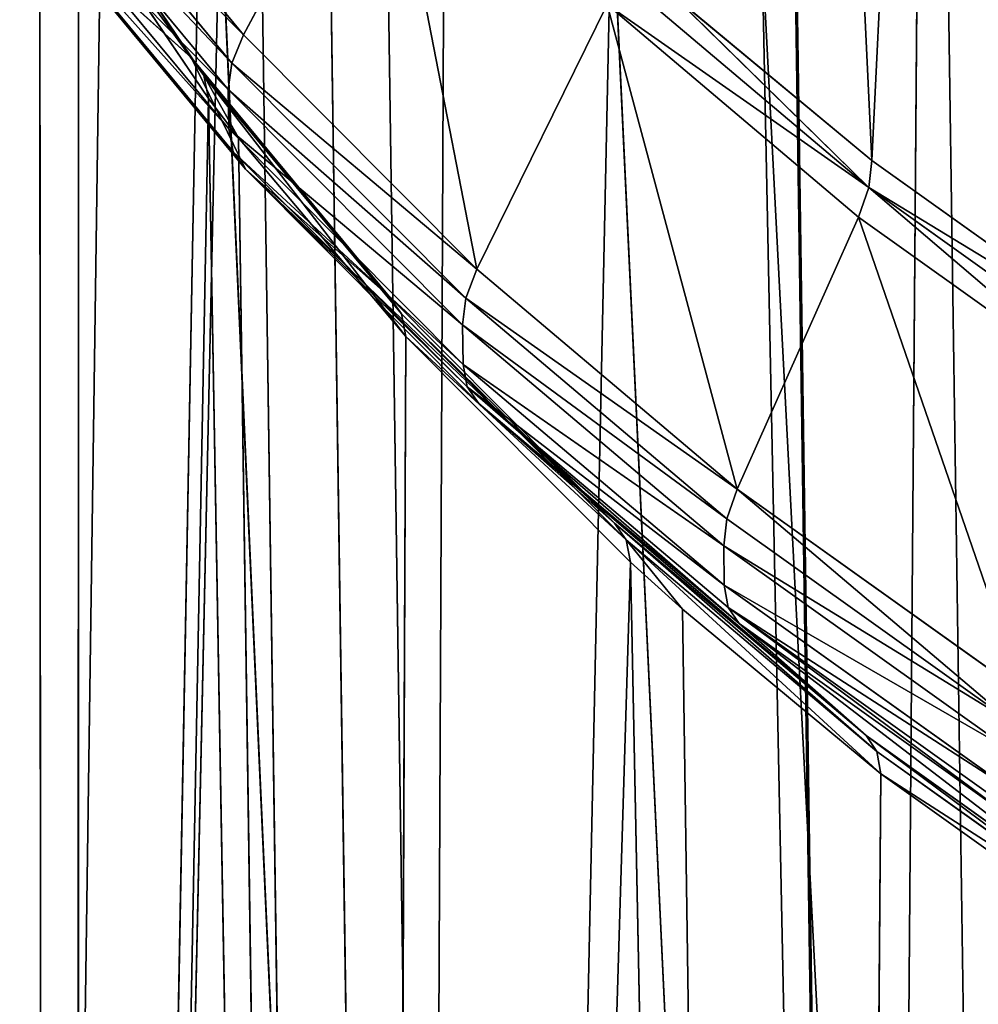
# Model space of a CAD drawing. Extents: x 0 to 4.1, y 0 to 10.7.
# Tile 75 of 256: x 0.326 to 0.7, y 3.961 to 4.345. Entities that reach past the tile are written whole.
import ezdxf

# ---------------------------------------------------------------- set-up
doc = ezdxf.new("R2010")
doc.units = 0
doc.header["$LTSCALE"] = 2.54
doc.layers.get('0').update_dxf_attribs({"linetype": 'CONTINUOUS'})

# ---------------------------------------------------------------- blocks, each defined once
blk = doc.blocks.new('FOURTY_KINKIET_I_PM_STL_4')
at = {"color": 0}
for p, q in [((-1.30233, 2.8762, -2.00719), (-1.38925, 8.88661, 4.00259)), ((-1.30233, 2.8762, -2.00719), (-1.38925, 8.88661, 4.00259)), ((-1.5182, 2.70585, -1.83993), (-1.60513, 8.71625, 4.16984)), ((-1.5182, 2.70585, -1.83993), (-1.60513, 8.71625, 4.16984)), ((-1.35995, 4.73285, 3.66105), (-1.46979, 7.04487, 5.84336)), ((-1.35995, 4.73285, 3.66105), (-1.46979, 7.04487, 5.84336)), ((-1.54278, 1.00669, -0.14096), (-1.6297, 7.0171, 5.86882)), ((-1.54278, 1.00669, -0.14096), (-1.6297, 7.0171, 5.86882)), ((-1.35995, 4.73285, 3.66105), (-1.25501, 6.88468, 6.00667)), ((-1.35995, 4.73285, 3.66105), (-1.25501, 6.88468, 6.00667)), ((-1.33183, 0.83633, 0.03247), (-1.41875, 6.84674, 6.04225)), ((-1.33183, 0.83633, 0.03247), (-1.41875, 6.84674, 6.04225)), ((-1.3591, 2.67807, -1.80986), (-1.33086, 6.2656, 1.65008)), ((-1.3591, 2.67807, -1.80986), (-1.33086, 6.2656, 1.65008)), ((-1.41006, 6.20142, 1.71312), (-1.3591, 2.67807, -1.80986)), ((-1.41006, 6.20142, 1.71312), (-1.3591, 2.67807, -1.80986)), ((-1.43086, 6.18309, 1.73115), (-1.3591, 2.67807, -1.80986)), ((-1.43086, 6.18309, 1.73115), (-1.3591, 2.67807, -1.80986)), ((-1.52097, 6.0951, 1.81784), (-1.53745, 2.49424, -1.62859)), ((-1.52097, 6.0951, 1.81784), (-1.53745, 2.49424, -1.62859)), ((-1.52097, 6.0951, 1.81784), (-1.3591, 2.67807, -1.80986)), ((-1.52097, 6.0951, 1.81784), (-1.3591, 2.67807, -1.80986)), ((-1.58841, 6.01759, 1.89439), (-1.66961, 2.29206, -1.4283)), ((-1.58841, 6.01759, 1.89439), (-1.66961, 2.29206, -1.4283)), ((-1.58841, 6.01759, 1.89439), (-1.53745, 2.49424, -1.62859)), ((-1.58841, 6.01759, 1.89439), (-1.53745, 2.49424, -1.62859)), ((-1.60058, 6.00222, 1.90958), (-1.66961, 2.29206, -1.4283)), ((-1.60058, 6.00222, 1.90958), (-1.66961, 2.29206, -1.4283)), ((-1.66913, 5.90509, 2.00573), (-1.66961, 2.29206, -1.4283)), ((-1.66913, 5.90509, 2.00573), (-1.66961, 2.29206, -1.4283)), ((-1.60494, 4.78186, 3.42165), (-1.55111, 4.88194, 3.47211)), ((-1.60494, 4.78186, 3.42165), (-1.55111, 4.88194, 3.47211)), ((-1.60494, 4.78186, 3.42165), (-1.68488, 4.87839, 3.32396)), ((-1.60494, 4.78186, 3.42165), (-1.68488, 4.87839, 3.32396)), ((-1.62541, 4.77304, 3.1756), (-1.69142, 4.87056, 3.07711)), ((-1.62541, 4.77304, 3.1756), (-1.69142, 4.87056, 3.07711)), ((-1.68963, 4.86762, 3.31685), (-1.60947, 4.77082, 3.41483)), ((-1.68963, 4.86762, 3.31685), (-1.60947, 4.77082, 3.41483)), ((-1.6204, 4.766, 3.16491), (-1.68621, 4.86323, 3.06672)), ((-1.6204, 4.766, 3.16491), (-1.68621, 4.86323, 3.06672)), ((-1.69117, 4.85736, 3.30784), (-1.61092, 4.76046, 3.40591)), ((-1.69117, 4.85736, 3.30784), (-1.61092, 4.76046, 3.40591)), ((-1.68222, 1.42047, -0.5568), (-1.68433, 4.85414, 3.05658)), ((-1.68433, 4.85414, 3.05658), (-1.61859, 4.757, 3.15467)), ((-1.68222, 1.42047, -0.5568), (-1.68433, 4.85414, 3.05658)), ((-1.68433, 4.85414, 3.05658), (-1.61859, 4.757, 3.15467)), ((-1.6107, 4.74512, 3.39057), (-1.69095, 4.84202, 3.2925)), ((-1.6107, 4.74512, 3.39057), (-1.69095, 4.84202, 3.2925)), ((-1.68913, 4.83303, 3.28226), (-1.60897, 4.73622, 3.38023)), ((-1.68913, 4.83303, 3.28226), (-1.60897, 4.73622, 3.38023)), ((-1.68412, 4.82598, 3.27157), (-1.62541, 4.77304, 3.1756)), ((-1.68412, 4.82598, 3.27157), (-1.62541, 4.77304, 3.1756)), ((-1.68412, 4.82598, 3.27157), (-1.60418, 4.72946, 3.36926)), ((-1.68412, 4.82598, 3.27157), (-1.60418, 4.72946, 3.36926)), ((-1.36121, 4.72231, 3.65231), (-1.45893, 4.8049, 3.5683)), ((-1.36121, 4.72231, 3.65231), (-1.45893, 4.8049, 3.5683)), ((-1.35995, 4.73285, 3.66105), (-1.43729, 4.79703, 3.59575)), ((-1.43729, 4.79703, 3.59575), (-1.36121, 4.72231, 3.65231)), ((-1.35995, 4.73285, 3.66105), (-1.43729, 4.79703, 3.59575)), ((-1.43729, 4.79703, 3.59575), (-1.36121, 4.72231, 3.65231)), ((-1.51394, 4.69042, 3.51442), (-1.46319, 4.7936, 3.56174)), ((-1.51394, 4.69042, 3.51442), (-1.46319, 4.7936, 3.56174)), ((-1.46319, 4.7936, 3.56174), (-1.36518, 4.71076, 3.646)), ((-1.46319, 4.7936, 3.56174), (-1.36518, 4.71076, 3.646)), ((-1.60494, 4.78186, 3.42165), (-1.60947, 4.77082, 3.41483)), ((-1.60494, 4.78186, 3.42165), (-1.60947, 4.77082, 3.41483)), ((-1.51394, 4.69042, 3.51442), (-1.60494, 4.78186, 3.42165)), ((-1.51394, 4.69042, 3.51442), (-1.60494, 4.78186, 3.42165)), ((-1.54819, 4.67979, 3.26998), (-1.62541, 4.77304, 3.1756)), ((-1.6204, 4.766, 3.16491), (-1.62541, 4.77304, 3.1756)), ((-1.54819, 4.67979, 3.26998), (-1.62541, 4.77304, 3.1756)), ((-1.6204, 4.766, 3.16491), (-1.62541, 4.77304, 3.1756)), ((-1.60947, 4.77082, 3.41483), (-1.61092, 4.76046, 3.40591)), ((-1.60947, 4.77082, 3.41483), (-1.61092, 4.76046, 3.40591)), ((-1.60947, 4.77082, 3.41483), (-1.51821, 4.67912, 3.50786)), ((-1.60947, 4.77082, 3.41483), (-1.51821, 4.67912, 3.50786)), ((-1.5434, 4.67302, 3.25901), (-1.6204, 4.766, 3.16491)), ((-1.6204, 4.766, 3.16491), (-1.61859, 4.757, 3.15467)), ((-1.54167, 4.66412, 3.24867), (-1.6204, 4.766, 3.16491)), ((-1.5434, 4.67302, 3.25901), (-1.6204, 4.766, 3.16491)), ((-1.54167, 4.66412, 3.24867), (-1.6204, 4.766, 3.16491)), ((-1.60686, 4.74164, 3.17021), (-1.6204, 4.766, 3.16491)), ((-1.60686, 4.74164, 3.17021), (-1.6204, 4.766, 3.16491)), ((-1.6204, 4.766, 3.16491), (-1.61859, 4.757, 3.15467)), ((-1.61092, 4.76046, 3.40591), (-1.6107, 4.74512, 3.39057)), ((-1.61092, 4.76046, 3.40591), (-1.6107, 4.74512, 3.39057)), ((-1.61092, 4.76046, 3.40591), (-1.51957, 4.66867, 3.49903)), ((-1.61092, 4.76046, 3.40591), (-1.51957, 4.66867, 3.49903)), ((-1.68222, 1.42047, -0.5568), (-1.61859, 4.757, 3.15467)), ((-1.68222, 1.42047, -0.5568), (-1.61859, 4.757, 3.15467)), ((-1.55591, 1.21829, -0.35277), (-1.61859, 4.757, 3.15467)), ((-1.61859, 4.757, 3.15467), (-1.60686, 4.74164, 3.17021)), ((-1.55591, 1.21829, -0.35277), (-1.61859, 4.757, 3.15467)), ((-1.61859, 4.757, 3.15467), (-1.60686, 4.74164, 3.17021)), ((-1.51935, 4.65333, 3.48369), (-1.6107, 4.74512, 3.39057)), ((-1.6107, 4.74512, 3.39057), (-1.60897, 4.73622, 3.38023)), ((-1.6107, 4.74512, 3.39057), (-1.60897, 4.73622, 3.38023)), ((-1.51935, 4.65333, 3.48369), (-1.6107, 4.74512, 3.39057)), ((-1.60686, 4.74164, 3.17021), (-1.55591, 1.21829, -0.35277)), ((-1.60686, 4.74164, 3.17021), (-1.55591, 1.21829, -0.35277)), ((-1.60686, 4.74164, 3.17021), (-1.54167, 4.66412, 3.24867)), ((-1.60686, 4.74164, 3.17021), (-1.54167, 4.66412, 3.24867)), ((-1.60897, 4.73622, 3.38023), (-1.60418, 4.72946, 3.36926)), ((-1.60897, 4.73622, 3.38023), (-1.60418, 4.72946, 3.36926)), ((-1.60897, 4.73622, 3.38023), (-1.51771, 4.64452, 3.47327)), ((-1.60897, 4.73622, 3.38023), (-1.51771, 4.64452, 3.47327)), ((-1.35995, 4.73285, 3.66105), (-1.36121, 4.72231, 3.65231)), ((-1.35995, 4.73285, 3.66105), (-1.36121, 4.72231, 3.65231)), ((-1.25294, 4.6564, 3.73906), (-1.35995, 4.73285, 3.66105)), ((-1.25294, 4.6564, 3.73906), (-1.35995, 4.73285, 3.66105)), ((-1.60418, 4.72946, 3.36926), (-1.54819, 4.67979, 3.26998)), ((-1.60418, 4.72946, 3.36926), (-1.54819, 4.67979, 3.26998)), ((-1.60418, 4.72946, 3.36926), (-1.51318, 4.63802, 3.46203)), ((-1.60418, 4.72946, 3.36926), (-1.51318, 4.63802, 3.46203)), ((-1.36518, 4.71076, 3.646), (-1.36121, 4.72231, 3.65231)), ((-1.36518, 4.71076, 3.646), (-1.36121, 4.72231, 3.65231)), ((-1.2541, 4.64578, 3.7304), (-1.36121, 4.72231, 3.65231)), ((-1.2541, 4.64578, 3.7304), (-1.36121, 4.72231, 3.65231)), ((-1.41249, 4.60468, 3.60164), (-1.36518, 4.71076, 3.646)), ((-1.41249, 4.60468, 3.60164), (-1.36518, 4.71076, 3.646)), ((-1.36518, 4.71076, 3.646), (-1.25775, 4.63401, 3.72432)), ((-1.36518, 4.71076, 3.646), (-1.25775, 4.63401, 3.72432)), ((-1.51394, 4.69042, 3.51442), (-1.51821, 4.67912, 3.50786)), ((-1.51394, 4.69042, 3.51442), (-1.51821, 4.67912, 3.50786)), ((-1.41249, 4.60468, 3.60164), (-1.51394, 4.69042, 3.51442)), ((-1.41249, 4.60468, 3.60164), (-1.51394, 4.69042, 3.51442)), ((-1.46027, 4.59144, 3.3596), (-1.54819, 4.67979, 3.26998)), ((-1.46027, 4.59144, 3.3596), (-1.54819, 4.67979, 3.26998)), ((-1.5434, 4.67302, 3.25901), (-1.54819, 4.67979, 3.26998)), ((-1.5434, 4.67302, 3.25901), (-1.54819, 4.67979, 3.26998)), ((-1.51821, 4.67912, 3.50786), (-1.51957, 4.66867, 3.49903)), ((-1.51821, 4.67912, 3.50786), (-1.51957, 4.66867, 3.49903)), ((-1.51821, 4.67912, 3.50786), (-1.41647, 4.59313, 3.59533)), ((-1.51821, 4.67912, 3.50786), (-1.41647, 4.59313, 3.59533)), ((-1.45575, 4.58494, 3.34837), (-1.5434, 4.67302, 3.25901)), ((-1.45575, 4.58494, 3.34837), (-1.5434, 4.67302, 3.25901)), ((-1.54167, 4.66412, 3.24867), (-1.5434, 4.67302, 3.25901)), ((-1.54167, 4.66412, 3.24867), (-1.5434, 4.67302, 3.25901)), ((-1.51957, 4.66867, 3.49903), (-1.51935, 4.65333, 3.48369)), ((-1.51957, 4.66867, 3.49903), (-1.51935, 4.65333, 3.48369)), ((-1.51957, 4.66867, 3.49903), (-1.41773, 4.5826, 3.58659)), ((-1.51957, 4.66867, 3.49903), (-1.41773, 4.5826, 3.58659)), ((-1.55591, 1.21829, -0.35277), (-1.54167, 4.66412, 3.24867)), ((-1.55591, 1.21829, -0.35277), (-1.54167, 4.66412, 3.24867)), ((-1.54167, 4.66412, 3.24867), (-1.4541, 4.57613, 3.33794)), ((-1.54167, 4.66412, 3.24867), (-1.4541, 4.57613, 3.33794)), ((-1.41751, 4.56725, 3.57125), (-1.51935, 4.65333, 3.48369)), ((-1.51935, 4.65333, 3.48369), (-1.51771, 4.64452, 3.47327)), ((-1.51935, 4.65333, 3.48369), (-1.51771, 4.64452, 3.47327)), ((-1.41751, 4.56725, 3.57125), (-1.51935, 4.65333, 3.48369)), ((-1.51771, 4.64452, 3.47327), (-1.51318, 4.63802, 3.46203)), ((-1.51771, 4.64452, 3.47327), (-1.51318, 4.63802, 3.46203)), ((-1.51771, 4.64452, 3.47327), (-1.41597, 4.55853, 3.56073)), ((-1.51771, 4.64452, 3.47327), (-1.41597, 4.55853, 3.56073)), ((-1.51318, 4.63802, 3.46203), (-1.46027, 4.59144, 3.3596)), ((-1.51318, 4.63802, 3.46203), (-1.46027, 4.59144, 3.3596)), ((-1.51318, 4.63802, 3.46203), (-1.41173, 4.55228, 3.54925)), ((-1.51318, 4.63802, 3.46203), (-1.41173, 4.55228, 3.54925)), ((-1.41249, 4.60468, 3.60164), (-1.41647, 4.59313, 3.59533)), ((-1.41249, 4.60468, 3.60164), (-1.41647, 4.59313, 3.59533)), ((-1.30129, 4.52523, 3.68271), (-1.41249, 4.60468, 3.60164)), ((-1.30129, 4.52523, 3.68271), (-1.41249, 4.60468, 3.60164)), ((-1.41647, 4.59313, 3.59533), (-1.41773, 4.5826, 3.58659)), ((-1.41647, 4.59313, 3.59533), (-1.41773, 4.5826, 3.58659)), ((-1.41647, 4.59313, 3.59533), (-1.30495, 4.51345, 3.67663)), ((-1.41647, 4.59313, 3.59533), (-1.30495, 4.51345, 3.67663)), ((-1.36226, 4.50861, 3.44386), (-1.46027, 4.59144, 3.3596)), ((-1.46027, 4.59144, 3.3596), (-1.45575, 4.58494, 3.34837)), ((-1.36226, 4.50861, 3.44386), (-1.46027, 4.59144, 3.3596)), ((-1.46027, 4.59144, 3.3596), (-1.45575, 4.58494, 3.34837)), ((-1.4541, 4.57613, 3.33794), (-1.45575, 4.58494, 3.34837)), ((-1.43383, 4.55781, 3.35656), (-1.45575, 4.58494, 3.34837)), ((-1.45575, 4.58494, 3.34837), (-1.35649, 4.49363, 3.42186)), ((-1.43383, 4.55781, 3.35656), (-1.45575, 4.58494, 3.34837)), ((-1.4541, 4.57613, 3.33794), (-1.45575, 4.58494, 3.34837)), ((-1.35803, 4.50235, 3.43238), (-1.45575, 4.58494, 3.34837)), ((-1.35803, 4.50235, 3.43238), (-1.45575, 4.58494, 3.34837)), ((-1.45575, 4.58494, 3.34837), (-1.35649, 4.49363, 3.42186)), ((-1.41773, 4.5826, 3.58659), (-1.41751, 4.56725, 3.57125)), ((-1.41773, 4.5826, 3.58659), (-1.41751, 4.56725, 3.57125)), ((-1.41773, 4.5826, 3.58659), (-1.3061, 4.50284, 3.66797)), ((-1.41773, 4.5826, 3.58659), (-1.3061, 4.50284, 3.66797)), ((-1.55591, 1.21829, -0.35277), (-1.4541, 4.57613, 3.33794)), ((-1.55591, 1.21829, -0.35277), (-1.4541, 4.57613, 3.33794)), ((-1.38287, 1.03446, -0.16642), (-1.4541, 4.57613, 3.33794)), ((-1.4541, 4.57613, 3.33794), (-1.43383, 4.55781, 3.35656)), ((-1.38287, 1.03446, -0.16642), (-1.4541, 4.57613, 3.33794)), ((-1.4541, 4.57613, 3.33794), (-1.43383, 4.55781, 3.35656)), ((-1.30588, 4.4875, 3.65263), (-1.41751, 4.56725, 3.57125)), ((-1.41751, 4.56725, 3.57125), (-1.41597, 4.55853, 3.56073)), ((-1.41751, 4.56725, 3.57125), (-1.41597, 4.55853, 3.56073)), ((-1.30588, 4.4875, 3.65263), (-1.41751, 4.56725, 3.57125)), ((-1.43383, 4.55781, 3.35656), (-1.38287, 1.03446, -0.16642)), ((-1.43383, 4.55781, 3.35656), (-1.38287, 1.03446, -0.16642)), ((-1.43383, 4.55781, 3.35656), (-1.35649, 4.49363, 3.42186)), ((-1.43383, 4.55781, 3.35656), (-1.35649, 4.49363, 3.42186)), ((-1.41597, 4.55853, 3.56073), (-1.41173, 4.55228, 3.54925)), ((-1.41597, 4.55853, 3.56073), (-1.41173, 4.55228, 3.54925)), ((-1.41597, 4.55853, 3.56073), (-1.30445, 4.47885, 3.64203)), ((-1.41597, 4.55853, 3.56073), (-1.30445, 4.47885, 3.64203)), ((-1.41173, 4.55228, 3.54925), (-1.36226, 4.50861, 3.44386)), ((-1.41173, 4.55228, 3.54925), (-1.36226, 4.50861, 3.44386)), ((-1.41173, 4.55228, 3.54925), (-1.30054, 4.47283, 3.63031)), ((-1.41173, 4.55228, 3.54925), (-1.30054, 4.47283, 3.63031)), ((-1.25483, 4.43185, 3.52218), (-1.36226, 4.50861, 3.44386)), ((-1.35803, 4.50235, 3.43238), (-1.36226, 4.50861, 3.44386)), ((-1.25483, 4.43185, 3.52218), (-1.36226, 4.50861, 3.44386)), ((-1.35803, 4.50235, 3.43238), (-1.36226, 4.50861, 3.44386)), ((-1.25092, 4.42582, 3.51046), (-1.35803, 4.50235, 3.43238)), ((-1.35803, 4.50235, 3.43238), (-1.35649, 4.49363, 3.42186)), ((-1.25092, 4.42582, 3.51046), (-1.35803, 4.50235, 3.43238)), ((-1.35803, 4.50235, 3.43238), (-1.35649, 4.49363, 3.42186)), ((-1.38287, 1.03446, -0.16642), (-1.35649, 4.49363, 3.42186)), ((-1.38287, 1.03446, -0.16642), (-1.35649, 4.49363, 3.42186)), ((-1.35649, 4.49363, 3.42186), (-1.24948, 4.41718, 3.49987)), ((-1.35649, 4.49363, 3.42186), (-1.24948, 4.41718, 3.49987))]:
    blk.add_line(p, q, dxfattribs=at)
mesh = blk.add_polyface(dxfattribs=at)
corners = [(-1.38925, 8.88661, 4.00259), (-1.05095, 3.02014, -2.14751), (-1.30233, 2.8762, -2.00719), (-1.13787, 9.03055, 3.86227)]
mesh.append_faces([[corners[k] for k in face] for face in [(0, 1, 2), (1, 0, 3)]], dxfattribs={"vtx0": -1, "color": 0})
mesh = blk.add_polyface(dxfattribs=at)
corners = [(-1.60513, 8.71625, 4.16984), (-1.30233, 2.8762, -2.00719), (-1.5182, 2.70585, -1.83993), (-1.38925, 8.88661, 4.00259)]
mesh.append_faces([[corners[k] for k in face] for face in [(0, 1, 2), (1, 0, 3)]], dxfattribs={"vtx0": -1, "color": 0})
mesh = blk.add_polyface(dxfattribs=at)
corners = [(-1.77992, 8.52389, 4.3597), (-1.5182, 2.70585, -1.83993), (-1.693, 2.51349, -1.65008), (-1.60513, 8.71625, 4.16984)]
mesh.append_faces([[corners[k] for k in face] for face in [(0, 1, 2), (1, 0, 3)]], dxfattribs={"vtx0": -1, "color": 0})
mesh = blk.add_polyface(dxfattribs=at)
corners = [(-1.6297, 7.0171, 5.86882), (-1.712, 1.19905, -0.33578), (-1.54278, 1.00669, -0.14096), (-1.79892, 7.20946, 5.67399)]
mesh.append_faces([[corners[k] for k in face] for face in [(0, 1, 2), (1, 0, 3)]], dxfattribs={"vtx0": -1, "color": 0})
mesh = blk.add_polyface(dxfattribs=at)
corners = [(-1.46979, 7.04487, 5.84336), (-1.25501, 6.88468, 6.00667), (-1.35995, 4.73285, 3.66105)]
mesh.append_faces([[corners[k] for k in face] for face in [(0, 1, 2)]], dxfattribs={"color": 0})
mesh = blk.add_polyface(dxfattribs=at)
corners = [(-1.46979, 7.04487, 5.84336), (-1.35995, 4.73285, 3.66105), (-1.43729, 4.79703, 3.59575)]
mesh.append_faces([[corners[k] for k in face] for face in [(0, 1, 2)]], dxfattribs={"color": 0})
mesh = blk.add_polyface(dxfattribs=at)
corners = [(-1.41875, 6.84674, 6.04225), (-1.54278, 1.00669, -0.14096), (-1.33183, 0.83633, 0.03247), (-1.6297, 7.0171, 5.86882)]
mesh.append_faces([[corners[k] for k in face] for face in [(0, 1, 2), (1, 0, 3)]], dxfattribs={"vtx0": -1, "color": 0})
mesh = blk.add_polyface(dxfattribs=at)
corners = [(-1.25501, 6.88468, 6.00667), (-1.25294, 4.6564, 3.73906), (-1.35995, 4.73285, 3.66105)]
mesh.append_faces([[corners[k] for k in face] for face in [(0, 1, 2)]], dxfattribs={"color": 0})
mesh = blk.add_polyface(dxfattribs=at)
corners = [(-1.17154, 6.7028, 6.18978), (-1.33183, 0.83633, 0.03247), (-1.08462, 0.69239, 0.18), (-1.41875, 6.84674, 6.04225)]
mesh.append_faces([[corners[k] for k in face] for face in [(0, 1, 2), (1, 0, 3)]], dxfattribs={"vtx0": -1, "color": 0})
mesh = blk.add_polyface(dxfattribs=at)
corners = [(-1.22165, 6.34205, 1.5752), (-1.33086, 6.2656, 1.65008), (-1.13969, 2.83826, -1.96689)]
mesh.append_faces([[corners[k] for k in face] for face in [(0, 1, 2)]], dxfattribs={"color": 0})
mesh = blk.add_polyface(dxfattribs=at)
corners = [(-1.33086, 6.2656, 1.65008), (-1.41006, 6.20142, 1.71312), (-1.3591, 2.67807, -1.80986)]
mesh.append_faces([[corners[k] for k in face] for face in [(0, 1, 2)]], dxfattribs={"color": 0})
mesh = blk.add_polyface(dxfattribs=at)
corners = [(-1.33086, 6.2656, 1.65008), (-1.3591, 2.67807, -1.80986), (-1.13969, 2.83826, -1.96689)]
mesh.append_faces([[corners[k] for k in face] for face in [(0, 1, 2)]], dxfattribs={"color": 0})
mesh = blk.add_polyface(dxfattribs=at)
corners = [(-1.41006, 6.20142, 1.71312), (-1.43086, 6.18309, 1.73115), (-1.3591, 2.67807, -1.80986)]
mesh.append_faces([[corners[k] for k in face] for face in [(0, 1, 2)]], dxfattribs={"color": 0})
mesh = blk.add_polyface(dxfattribs=at)
corners = [(-1.43086, 6.18309, 1.73115), (-1.52097, 6.0951, 1.81784), (-1.3591, 2.67807, -1.80986)]
mesh.append_faces([[corners[k] for k in face] for face in [(0, 1, 2)]], dxfattribs={"color": 0})
mesh = blk.add_polyface(dxfattribs=at)
corners = [(-1.52097, 6.0951, 1.81784), (-1.58841, 6.01759, 1.89439), (-1.53745, 2.49424, -1.62859)]
mesh.append_faces([[corners[k] for k in face] for face in [(0, 1, 2)]], dxfattribs={"color": 0})
mesh = blk.add_polyface(dxfattribs=at)
corners = [(-1.52097, 6.0951, 1.81784), (-1.53745, 2.49424, -1.62859), (-1.3591, 2.67807, -1.80986)]
mesh.append_faces([[corners[k] for k in face] for face in [(0, 1, 2)]], dxfattribs={"color": 0})
mesh = blk.add_polyface(dxfattribs=at)
corners = [(-1.58841, 6.01759, 1.89439), (-1.66961, 2.29206, -1.4283), (-1.53745, 2.49424, -1.62859)]
mesh.append_faces([[corners[k] for k in face] for face in [(0, 1, 2)]], dxfattribs={"color": 0})
mesh = blk.add_polyface(dxfattribs=at)
corners = [(-1.58841, 6.01759, 1.89439), (-1.60058, 6.00222, 1.90958), (-1.66961, 2.29206, -1.4283)]
mesh.append_faces([[corners[k] for k in face] for face in [(0, 1, 2)]], dxfattribs={"color": 0})
mesh = blk.add_polyface(dxfattribs=at)
corners = [(-1.60058, 6.00222, 1.90958), (-1.66913, 5.90509, 2.00573), (-1.66961, 2.29206, -1.4283)]
mesh.append_faces([[corners[k] for k in face] for face in [(0, 1, 2)]], dxfattribs={"color": 0})
mesh = blk.add_polyface(dxfattribs=at)
corners = [(-1.66913, 5.90509, 2.00573), (-1.72056, 5.81541, 2.09468), (-1.66961, 2.29206, -1.4283)]
mesh.append_faces([[corners[k] for k in face] for face in [(0, 1, 2)]], dxfattribs={"color": 0})
mesh = blk.add_polyface(dxfattribs=at)
corners = [(-1.72056, 5.81541, 2.09468), (-1.75177, 2.07735, -1.21475), (-1.66961, 2.29206, -1.4283)]
mesh.append_faces([[corners[k] for k in face] for face in [(0, 1, 2)]], dxfattribs={"color": 0})
mesh = blk.add_polyface(dxfattribs=at)
corners = [(-1.68488, 4.87839, 3.32396), (-1.55111, 4.88194, 3.47211), (-1.60494, 4.78186, 3.42165), (-1.62834, 4.9752, 3.37774)]
mesh.append_faces([[corners[k] for k in face] for face in [(0, 1, 2), (1, 0, 3)]], dxfattribs={"vtx0": -1, "color": 0})
mesh = blk.add_polyface(dxfattribs=at)
corners = [(-1.73845, 4.95486, 2.95506), (-1.68222, 1.42047, -0.5568), (-1.75817, 1.63519, -0.77264)]
mesh.append_faces([[corners[k] for k in face] for face in [(0, 1, 2)]], dxfattribs={"color": 0})
mesh = blk.add_polyface(dxfattribs=at)
corners = [(-1.73845, 4.95486, 2.95506), (-1.73317, 4.94382, 2.96618), (-1.68222, 1.42047, -0.5568)]
mesh.append_faces([[corners[k] for k in face] for face in [(0, 1, 2)]], dxfattribs={"color": 0})
mesh = blk.add_polyface(dxfattribs=at)
corners = [(-1.73317, 4.94382, 2.96618), (-1.68433, 4.85414, 3.05658), (-1.68222, 1.42047, -0.5568)]
mesh.append_faces([[corners[k] for k in face] for face in [(0, 1, 2)]], dxfattribs={"color": 0})
mesh = blk.add_polyface(dxfattribs=at)
corners = [(-1.69142, 4.87056, 3.07711), (-1.68412, 4.82598, 3.27157), (-1.62541, 4.77304, 3.1756), (-1.75244, 4.92693, 3.16963)]
mesh.append_faces([[corners[k] for k in face] for face in [(0, 1, 2), (1, 0, 3)]], dxfattribs={"vtx0": -1, "color": 0})
mesh = blk.add_polyface(dxfattribs=at)
corners = [(-1.55111, 4.88194, 3.47211), (-1.51394, 4.69042, 3.51442), (-1.60494, 4.78186, 3.42165), (-1.46319, 4.7936, 3.56174)]
mesh.append_faces([[corners[k] for k in face] for face in [(0, 1, 2), (1, 0, 3)]], dxfattribs={"vtx0": -1, "color": 0})
mesh = blk.add_polyface(dxfattribs=at)
corners = [(-1.68963, 4.86762, 3.31685), (-1.60494, 4.78186, 3.42165), (-1.60947, 4.77082, 3.41483), (-1.68488, 4.87839, 3.32396)]
mesh.append_faces([[corners[k] for k in face] for face in [(0, 1, 2), (1, 0, 3)]], dxfattribs={"vtx0": -1, "color": 0})
mesh = blk.add_polyface(dxfattribs=at)
corners = [(-1.68621, 4.86323, 3.06672), (-1.62541, 4.77304, 3.1756), (-1.6204, 4.766, 3.16491), (-1.69142, 4.87056, 3.07711)]
mesh.append_faces([[corners[k] for k in face] for face in [(0, 1, 2), (1, 0, 3)]], dxfattribs={"vtx0": -1, "color": 0})
mesh = blk.add_polyface(dxfattribs=at)
corners = [(-1.69117, 4.85736, 3.30784), (-1.60947, 4.77082, 3.41483), (-1.61092, 4.76046, 3.40591), (-1.68963, 4.86762, 3.31685)]
mesh.append_faces([[corners[k] for k in face] for face in [(0, 1, 2), (1, 0, 3)]], dxfattribs={"vtx0": -1, "color": 0})
mesh = blk.add_polyface(dxfattribs=at)
corners = [(-1.68433, 4.85414, 3.05658), (-1.6204, 4.766, 3.16491), (-1.61859, 4.757, 3.15467), (-1.68621, 4.86323, 3.06672)]
mesh.append_faces([[corners[k] for k in face] for face in [(0, 1, 2), (1, 0, 3)]], dxfattribs={"vtx0": -1, "color": 0})
mesh = blk.add_polyface(dxfattribs=at)
corners = [(-1.69095, 4.84202, 3.2925), (-1.61092, 4.76046, 3.40591), (-1.6107, 4.74512, 3.39057), (-1.69117, 4.85736, 3.30784)]
mesh.append_faces([[corners[k] for k in face] for face in [(0, 1, 2), (1, 0, 3)]], dxfattribs={"vtx0": -1, "color": 0})
mesh = blk.add_polyface(dxfattribs=at)
corners = [(-1.68433, 4.85414, 3.05658), (-1.61859, 4.757, 3.15467), (-1.68222, 1.42047, -0.5568)]
mesh.append_faces([[corners[k] for k in face] for face in [(0, 1, 2)]], dxfattribs={"color": 0})
mesh = blk.add_polyface(dxfattribs=at)
corners = [(-1.68913, 4.83303, 3.28226), (-1.6107, 4.74512, 3.39057), (-1.60897, 4.73622, 3.38023), (-1.69095, 4.84202, 3.2925)]
mesh.append_faces([[corners[k] for k in face] for face in [(0, 1, 2), (1, 0, 3)]], dxfattribs={"vtx0": -1, "color": 0})
mesh = blk.add_polyface(dxfattribs=at)
corners = [(-1.68412, 4.82598, 3.27157), (-1.60897, 4.73622, 3.38023), (-1.60418, 4.72946, 3.36926), (-1.68913, 4.83303, 3.28226)]
mesh.append_faces([[corners[k] for k in face] for face in [(0, 1, 2), (1, 0, 3)]], dxfattribs={"vtx0": -1, "color": 0})
mesh = blk.add_polyface(dxfattribs=at)
corners = [(-1.62541, 4.77304, 3.1756), (-1.60418, 4.72946, 3.36926), (-1.54819, 4.67979, 3.26998), (-1.68412, 4.82598, 3.27157)]
mesh.append_faces([[corners[k] for k in face] for face in [(0, 1, 2), (1, 0, 3)]], dxfattribs={"vtx0": -1, "color": 0})
mesh = blk.add_polyface(dxfattribs=at)
corners = [(-1.46319, 4.7936, 3.56174), (-1.36121, 4.72231, 3.65231), (-1.36518, 4.71076, 3.646), (-1.45893, 4.8049, 3.5683)]
mesh.append_faces([[corners[k] for k in face] for face in [(0, 1, 2), (1, 0, 3)]], dxfattribs={"vtx0": -1, "color": 0})
mesh = blk.add_polyface(dxfattribs=at)
corners = [(-1.45893, 4.8049, 3.5683), (-1.43729, 4.79703, 3.59575), (-1.36121, 4.72231, 3.65231)]
mesh.append_faces([[corners[k] for k in face] for face in [(0, 1, 2)]], dxfattribs={"color": 0})
mesh = blk.add_polyface(dxfattribs=at)
corners = [(-1.43729, 4.79703, 3.59575), (-1.35995, 4.73285, 3.66105), (-1.36121, 4.72231, 3.65231)]
mesh.append_faces([[corners[k] for k in face] for face in [(0, 1, 2)]], dxfattribs={"color": 0})
mesh = blk.add_polyface(dxfattribs=at)
corners = [(-1.46319, 4.7936, 3.56174), (-1.41249, 4.60468, 3.60164), (-1.51394, 4.69042, 3.51442), (-1.36518, 4.71076, 3.646)]
mesh.append_faces([[corners[k] for k in face] for face in [(0, 1, 2), (1, 0, 3)]], dxfattribs={"vtx0": -1, "color": 0})
mesh = blk.add_polyface(dxfattribs=at)
corners = [(-1.60947, 4.77082, 3.41483), (-1.51394, 4.69042, 3.51442), (-1.51821, 4.67912, 3.50786), (-1.60494, 4.78186, 3.42165)]
mesh.append_faces([[corners[k] for k in face] for face in [(0, 1, 2), (1, 0, 3)]], dxfattribs={"vtx0": -1, "color": 0})
mesh = blk.add_polyface(dxfattribs=at)
corners = [(-1.6204, 4.766, 3.16491), (-1.54819, 4.67979, 3.26998), (-1.5434, 4.67302, 3.25901), (-1.62541, 4.77304, 3.1756)]
mesh.append_faces([[corners[k] for k in face] for face in [(0, 1, 2), (1, 0, 3)]], dxfattribs={"vtx0": -1, "color": 0})
mesh = blk.add_polyface(dxfattribs=at)
corners = [(-1.61092, 4.76046, 3.40591), (-1.51821, 4.67912, 3.50786), (-1.51957, 4.66867, 3.49903), (-1.60947, 4.77082, 3.41483)]
mesh.append_faces([[corners[k] for k in face] for face in [(0, 1, 2), (1, 0, 3)]], dxfattribs={"vtx0": -1, "color": 0})
mesh = blk.add_polyface(dxfattribs=at)
corners = [(-1.6204, 4.766, 3.16491), (-1.5434, 4.67302, 3.25901), (-1.54167, 4.66412, 3.24867)]
mesh.append_faces([[corners[k] for k in face] for face in [(0, 1, 2)]], dxfattribs={"color": 0})
mesh = blk.add_polyface(dxfattribs=at)
corners = [(-1.6204, 4.766, 3.16491), (-1.54167, 4.66412, 3.24867), (-1.60686, 4.74164, 3.17021)]
mesh.append_faces([[corners[k] for k in face] for face in [(0, 1, 2)]], dxfattribs={"color": 0})
mesh = blk.add_polyface(dxfattribs=at)
corners = [(-1.6204, 4.766, 3.16491), (-1.60686, 4.74164, 3.17021), (-1.61859, 4.757, 3.15467)]
mesh.append_faces([[corners[k] for k in face] for face in [(0, 1, 2)]], dxfattribs={"color": 0})
mesh = blk.add_polyface(dxfattribs=at)
corners = [(-1.6107, 4.74512, 3.39057), (-1.51957, 4.66867, 3.49903), (-1.51935, 4.65333, 3.48369), (-1.61092, 4.76046, 3.40591)]
mesh.append_faces([[corners[k] for k in face] for face in [(0, 1, 2), (1, 0, 3)]], dxfattribs={"vtx0": -1, "color": 0})
mesh = blk.add_polyface(dxfattribs=at)
corners = [(-1.61859, 4.757, 3.15467), (-1.55591, 1.21829, -0.35277), (-1.68222, 1.42047, -0.5568)]
mesh.append_faces([[corners[k] for k in face] for face in [(0, 1, 2)]], dxfattribs={"color": 0})
mesh = blk.add_polyface(dxfattribs=at)
corners = [(-1.61859, 4.757, 3.15467), (-1.60686, 4.74164, 3.17021), (-1.55591, 1.21829, -0.35277)]
mesh.append_faces([[corners[k] for k in face] for face in [(0, 1, 2)]], dxfattribs={"color": 0})
mesh = blk.add_polyface(dxfattribs=at)
corners = [(-1.60897, 4.73622, 3.38023), (-1.51935, 4.65333, 3.48369), (-1.51771, 4.64452, 3.47327), (-1.6107, 4.74512, 3.39057)]
mesh.append_faces([[corners[k] for k in face] for face in [(0, 1, 2), (1, 0, 3)]], dxfattribs={"vtx0": -1, "color": 0})
mesh = blk.add_polyface(dxfattribs=at)
corners = [(-1.60686, 4.74164, 3.17021), (-1.54167, 4.66412, 3.24867), (-1.55591, 1.21829, -0.35277)]
mesh.append_faces([[corners[k] for k in face] for face in [(0, 1, 2)]], dxfattribs={"color": 0})
mesh = blk.add_polyface(dxfattribs=at)
corners = [(-1.60418, 4.72946, 3.36926), (-1.51771, 4.64452, 3.47327), (-1.51318, 4.63802, 3.46203), (-1.60897, 4.73622, 3.38023)]
mesh.append_faces([[corners[k] for k in face] for face in [(0, 1, 2), (1, 0, 3)]], dxfattribs={"vtx0": -1, "color": 0})
mesh = blk.add_polyface(dxfattribs=at)
corners = [(-1.36121, 4.72231, 3.65231), (-1.25294, 4.6564, 3.73906), (-1.2541, 4.64578, 3.7304), (-1.35995, 4.73285, 3.66105)]
mesh.append_faces([[corners[k] for k in face] for face in [(0, 1, 2), (1, 0, 3)]], dxfattribs={"vtx0": -1, "color": 0})
mesh = blk.add_polyface(dxfattribs=at)
corners = [(-1.60418, 4.72946, 3.36926), (-1.46027, 4.59144, 3.3596), (-1.54819, 4.67979, 3.26998), (-1.51318, 4.63802, 3.46203)]
mesh.append_faces([[corners[k] for k in face] for face in [(0, 1, 2), (1, 0, 3)]], dxfattribs={"vtx0": -1, "color": 0})
mesh = blk.add_polyface(dxfattribs=at)
corners = [(-1.36121, 4.72231, 3.65231), (-1.25775, 4.63401, 3.72432), (-1.36518, 4.71076, 3.646), (-1.2541, 4.64578, 3.7304)]
mesh.append_faces([[corners[k] for k in face] for face in [(0, 1, 2), (1, 0, 3)]], dxfattribs={"vtx0": -1, "color": 0})
mesh = blk.add_polyface(dxfattribs=at)
corners = [(-1.36518, 4.71076, 3.646), (-1.30129, 4.52523, 3.68271), (-1.41249, 4.60468, 3.60164), (-1.25775, 4.63401, 3.72432)]
mesh.append_faces([[corners[k] for k in face] for face in [(0, 1, 2), (1, 0, 3)]], dxfattribs={"vtx0": -1, "color": 0})
mesh = blk.add_polyface(dxfattribs=at)
corners = [(-1.51821, 4.67912, 3.50786), (-1.41249, 4.60468, 3.60164), (-1.41647, 4.59313, 3.59533), (-1.51394, 4.69042, 3.51442)]
mesh.append_faces([[corners[k] for k in face] for face in [(0, 1, 2), (1, 0, 3)]], dxfattribs={"vtx0": -1, "color": 0})
mesh = blk.add_polyface(dxfattribs=at)
corners = [(-1.5434, 4.67302, 3.25901), (-1.46027, 4.59144, 3.3596), (-1.45575, 4.58494, 3.34837), (-1.54819, 4.67979, 3.26998)]
mesh.append_faces([[corners[k] for k in face] for face in [(0, 1, 2), (1, 0, 3)]], dxfattribs={"vtx0": -1, "color": 0})
mesh = blk.add_polyface(dxfattribs=at)
corners = [(-1.51957, 4.66867, 3.49903), (-1.41647, 4.59313, 3.59533), (-1.41773, 4.5826, 3.58659), (-1.51821, 4.67912, 3.50786)]
mesh.append_faces([[corners[k] for k in face] for face in [(0, 1, 2), (1, 0, 3)]], dxfattribs={"vtx0": -1, "color": 0})
mesh = blk.add_polyface(dxfattribs=at)
corners = [(-1.54167, 4.66412, 3.24867), (-1.45575, 4.58494, 3.34837), (-1.4541, 4.57613, 3.33794), (-1.5434, 4.67302, 3.25901)]
mesh.append_faces([[corners[k] for k in face] for face in [(0, 1, 2), (1, 0, 3)]], dxfattribs={"vtx0": -1, "color": 0})
mesh = blk.add_polyface(dxfattribs=at)
corners = [(-1.51935, 4.65333, 3.48369), (-1.41773, 4.5826, 3.58659), (-1.41751, 4.56725, 3.57125), (-1.51957, 4.66867, 3.49903)]
mesh.append_faces([[corners[k] for k in face] for face in [(0, 1, 2), (1, 0, 3)]], dxfattribs={"vtx0": -1, "color": 0})
mesh = blk.add_polyface(dxfattribs=at)
corners = [(-1.54167, 4.66412, 3.24867), (-1.4541, 4.57613, 3.33794), (-1.55591, 1.21829, -0.35277)]
mesh.append_faces([[corners[k] for k in face] for face in [(0, 1, 2)]], dxfattribs={"color": 0})
mesh = blk.add_polyface(dxfattribs=at)
corners = [(-1.51771, 4.64452, 3.47327), (-1.41751, 4.56725, 3.57125), (-1.41597, 4.55853, 3.56073), (-1.51935, 4.65333, 3.48369)]
mesh.append_faces([[corners[k] for k in face] for face in [(0, 1, 2), (1, 0, 3)]], dxfattribs={"vtx0": -1, "color": 0})
mesh = blk.add_polyface(dxfattribs=at)
corners = [(-1.51771, 4.64452, 3.47327), (-1.41173, 4.55228, 3.54925), (-1.51318, 4.63802, 3.46203), (-1.41597, 4.55853, 3.56073)]
mesh.append_faces([[corners[k] for k in face] for face in [(0, 1, 2), (1, 0, 3)]], dxfattribs={"vtx0": -1, "color": 0})
mesh = blk.add_polyface(dxfattribs=at)
corners = [(-1.51318, 4.63802, 3.46203), (-1.36226, 4.50861, 3.44386), (-1.46027, 4.59144, 3.3596), (-1.41173, 4.55228, 3.54925)]
mesh.append_faces([[corners[k] for k in face] for face in [(0, 1, 2), (1, 0, 3)]], dxfattribs={"vtx0": -1, "color": 0})
mesh = blk.add_polyface(dxfattribs=at)
corners = [(-1.41249, 4.60468, 3.60164), (-1.30495, 4.51345, 3.67663), (-1.41647, 4.59313, 3.59533), (-1.30129, 4.52523, 3.68271)]
mesh.append_faces([[corners[k] for k in face] for face in [(0, 1, 2), (1, 0, 3)]], dxfattribs={"vtx0": -1, "color": 0})
mesh = blk.add_polyface(dxfattribs=at)
corners = [(-1.41773, 4.5826, 3.58659), (-1.30495, 4.51345, 3.67663), (-1.3061, 4.50284, 3.66797), (-1.41647, 4.59313, 3.59533)]
mesh.append_faces([[corners[k] for k in face] for face in [(0, 1, 2), (1, 0, 3)]], dxfattribs={"vtx0": -1, "color": 0})
mesh = blk.add_polyface(dxfattribs=at)
corners = [(-1.46027, 4.59144, 3.3596), (-1.35803, 4.50235, 3.43238), (-1.45575, 4.58494, 3.34837), (-1.36226, 4.50861, 3.44386)]
mesh.append_faces([[corners[k] for k in face] for face in [(0, 1, 2), (1, 0, 3)]], dxfattribs={"vtx0": -1, "color": 0})
mesh = blk.add_polyface(dxfattribs=at)
corners = [(-1.45575, 4.58494, 3.34837), (-1.35649, 4.49363, 3.42186), (-1.43383, 4.55781, 3.35656)]
mesh.append_faces([[corners[k] for k in face] for face in [(0, 1, 2)]], dxfattribs={"color": 0})
mesh = blk.add_polyface(dxfattribs=at)
corners = [(-1.45575, 4.58494, 3.34837), (-1.43383, 4.55781, 3.35656), (-1.4541, 4.57613, 3.33794)]
mesh.append_faces([[corners[k] for k in face] for face in [(0, 1, 2)]], dxfattribs={"color": 0})
mesh = blk.add_polyface(dxfattribs=at)
corners = [(-1.45575, 4.58494, 3.34837), (-1.35803, 4.50235, 3.43238), (-1.35649, 4.49363, 3.42186)]
mesh.append_faces([[corners[k] for k in face] for face in [(0, 1, 2)]], dxfattribs={"color": 0})
mesh = blk.add_polyface(dxfattribs=at)
corners = [(-1.41751, 4.56725, 3.57125), (-1.3061, 4.50284, 3.66797), (-1.30588, 4.4875, 3.65263), (-1.41773, 4.5826, 3.58659)]
mesh.append_faces([[corners[k] for k in face] for face in [(0, 1, 2), (1, 0, 3)]], dxfattribs={"vtx0": -1, "color": 0})
mesh = blk.add_polyface(dxfattribs=at)
corners = [(-1.4541, 4.57613, 3.33794), (-1.38287, 1.03446, -0.16642), (-1.55591, 1.21829, -0.35277)]
mesh.append_faces([[corners[k] for k in face] for face in [(0, 1, 2)]], dxfattribs={"color": 0})
mesh = blk.add_polyface(dxfattribs=at)
corners = [(-1.4541, 4.57613, 3.33794), (-1.43383, 4.55781, 3.35656), (-1.38287, 1.03446, -0.16642)]
mesh.append_faces([[corners[k] for k in face] for face in [(0, 1, 2)]], dxfattribs={"color": 0})
mesh = blk.add_polyface(dxfattribs=at)
corners = [(-1.41597, 4.55853, 3.56073), (-1.30588, 4.4875, 3.65263), (-1.30445, 4.47885, 3.64203), (-1.41751, 4.56725, 3.57125)]
mesh.append_faces([[corners[k] for k in face] for face in [(0, 1, 2), (1, 0, 3)]], dxfattribs={"vtx0": -1, "color": 0})
mesh = blk.add_polyface(dxfattribs=at)
corners = [(-1.43383, 4.55781, 3.35656), (-1.35649, 4.49363, 3.42186), (-1.38287, 1.03446, -0.16642)]
mesh.append_faces([[corners[k] for k in face] for face in [(0, 1, 2)]], dxfattribs={"color": 0})
mesh = blk.add_polyface(dxfattribs=at)
corners = [(-1.41597, 4.55853, 3.56073), (-1.30054, 4.47283, 3.63031), (-1.41173, 4.55228, 3.54925), (-1.30445, 4.47885, 3.64203)]
mesh.append_faces([[corners[k] for k in face] for face in [(0, 1, 2), (1, 0, 3)]], dxfattribs={"vtx0": -1, "color": 0})
mesh = blk.add_polyface(dxfattribs=at)
corners = [(-1.41173, 4.55228, 3.54925), (-1.25483, 4.43185, 3.52218), (-1.36226, 4.50861, 3.44386), (-1.30054, 4.47283, 3.63031)]
mesh.append_faces([[corners[k] for k in face] for face in [(0, 1, 2), (1, 0, 3)]], dxfattribs={"vtx0": -1, "color": 0})
mesh = blk.add_polyface(dxfattribs=at)
corners = [(-1.36226, 4.50861, 3.44386), (-1.25092, 4.42582, 3.51046), (-1.35803, 4.50235, 3.43238), (-1.25483, 4.43185, 3.52218)]
mesh.append_faces([[corners[k] for k in face] for face in [(0, 1, 2), (1, 0, 3)]], dxfattribs={"vtx0": -1, "color": 0})
mesh = blk.add_polyface(dxfattribs=at)
corners = [(-1.35649, 4.49363, 3.42186), (-1.25092, 4.42582, 3.51046), (-1.24948, 4.41718, 3.49987), (-1.35803, 4.50235, 3.43238)]
mesh.append_faces([[corners[k] for k in face] for face in [(0, 1, 2), (1, 0, 3)]], dxfattribs={"vtx0": -1, "color": 0})
mesh = blk.add_polyface(dxfattribs=at)
corners = [(-1.35649, 4.49363, 3.42186), (-1.24948, 4.41718, 3.49987), (-1.38287, 1.03446, -0.16642)]
mesh.append_faces([[corners[k] for k in face] for face in [(0, 1, 2)]], dxfattribs={"color": 0})
mesh = blk.add_polyface(dxfattribs=at)
corners = [(-1.24948, 4.41718, 3.49987), (-1.16809, 0.87428, -0.00311), (-1.38287, 1.03446, -0.16642)]
mesh.append_faces([[corners[k] for k in face] for face in [(0, 1, 2)]], dxfattribs={"color": 0})

msp = doc.modelspace()

# ---------------------------------------------------------------- block references
at = {"color": 0}
msp.add_blockref('FOURTY_KINKIET_I_PM_STL_4', (2.01848, -0.4432, 5.67), dxfattribs=at)

doc.saveas('drawing.dxf')
